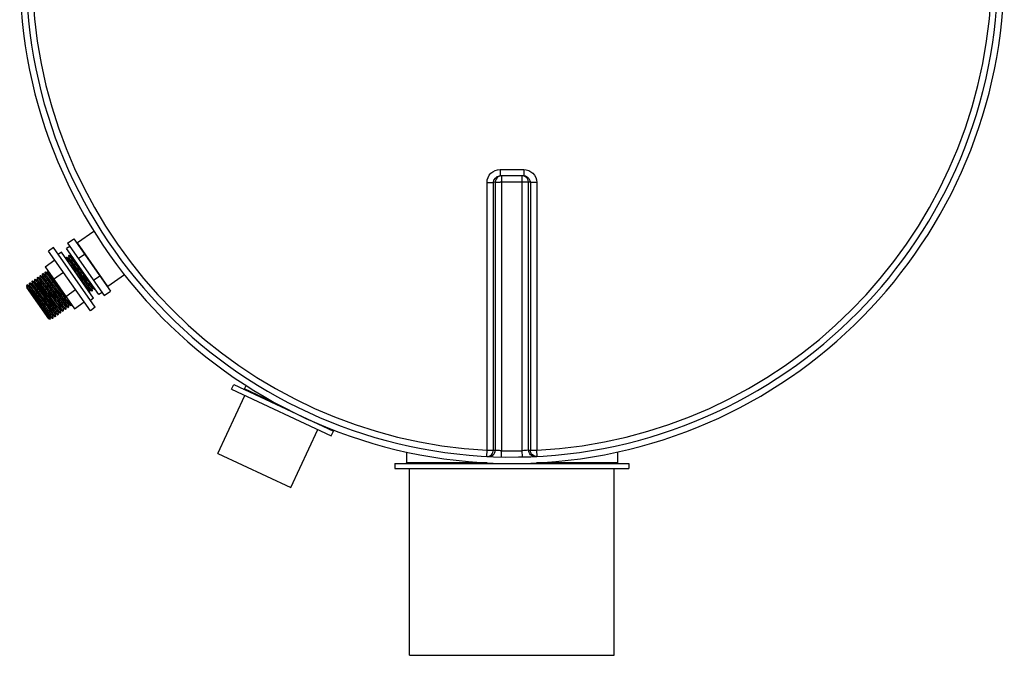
# Model space of a CAD drawing. Header units: millimetres. Extents: x 0 to 297, y 0 to 210.
# Tile 5 of 35: x 28.17 to 39.72, y 78.55 to 86. Entities that reach past the tile are written whole.
import ezdxf

# ---------------------------------------------------------------- set-up
doc = ezdxf.new("R2010")
doc.units = ezdxf.units.MM
doc.header["$LTSCALE"] = 16.335
doc.layers.get('0').update_dxf_attribs({"linetype": 'CONTINUOUS'})
doc.layers.add('01_GLOBAL', color=7, linetype='CONTINUOUS')
doc.layers.add('AXES_REF', color=7, linetype='CONTINUOUS')

msp = doc.modelspace()

# ---------------------------------------------------------------- linework, layer by layer
at = {"color": 9, "linetype": 'Continuous'}
for p, q in [((33.805, 84.242), (33.805, 84.168)), ((33.805, 84.242), (33.945, 84.242)), ((33.945, 84.242), (34.085, 84.242)), ((34.085, 84.242), (34.085, 84.168)), ((33.653, 80.951), (33.653, 84.092)), ((33.749, 84.095), (33.728, 84.093)), ((33.728, 80.953), (33.728, 84.093)), ((33.749, 84.095), (33.749, 80.952)), ((33.823, 84.168), (33.823, 80.945)), ((34.066, 84.096), (33.823, 84.096)), ((34.066, 80.945), (34.066, 84.168)), ((34.14, 80.952), (34.14, 84.095)), ((34.161, 84.093), (34.14, 84.095)), ((34.161, 84.093), (34.161, 80.953)), ((34.236, 84.092), (34.236, 80.951)), ((29.207, 82.873), (28.849, 83.383)), ((28.75, 83.202), (28.749, 83.203)), ((28.749, 83.203), (28.749, 83.203)), ((28.78, 83.224), (28.779, 83.224)), ((28.504, 83.03), (28.503, 83.031)), ((28.503, 83.031), (28.503, 83.031)), ((28.853, 83.005), (28.783, 83.099)), ((28.35, 82.923), (28.349, 82.923)), ((28.38, 82.945), (28.38, 82.945)), ((28.411, 82.966), (28.411, 82.966)), ((28.411, 82.966), (28.411, 82.966)), ((28.412, 82.966), (28.411, 82.966)), ((28.411, 82.966), (28.411, 82.966)), ((28.411, 82.966), (28.411, 82.966)), ((28.442, 82.988), (28.441, 82.988)), ((28.443, 82.987), (28.442, 82.988)), ((28.473, 83.009), (28.472, 83.009)), ((28.474, 83.008), (28.473, 83.009)), ((28.258, 82.858), (28.257, 82.859)), ((28.257, 82.859), (28.257, 82.859)), ((28.259, 82.857), (28.258, 82.858)), ((28.289, 82.879), (28.288, 82.88)), ((28.288, 82.88), (28.288, 82.88)), ((28.32, 82.901), (28.319, 82.902)), ((28.319, 82.902), (28.319, 82.902)), ((28.989, 82.83), (28.988, 82.831)), ((28.989, 82.83), (28.989, 82.83)), ((29.02, 82.852), (29.02, 82.852)), ((28.651, 82.594), (28.651, 82.594)), ((28.651, 82.594), (28.651, 82.594)), ((28.651, 82.593), (28.651, 82.594)), ((28.682, 82.615), (28.682, 82.615)), ((28.713, 82.636), (28.712, 82.637)), ((28.743, 82.658), (28.742, 82.659)), ((28.744, 82.658), (28.743, 82.658)), ((28.529, 82.507), (28.528, 82.508)), ((28.559, 82.529), (28.558, 82.53)), ((28.559, 82.529), (28.559, 82.529)), ((28.59, 82.551), (28.589, 82.551)), ((28.59, 82.55), (28.59, 82.551)), ((31.246, 81.465), (30.807, 81.67)), ((33.65, 80.878), (33.653, 80.951)), ((33.822, 80.872), (33.823, 80.945)), ((34.068, 80.872), (34.066, 80.945)), ((34.24, 80.878), (34.236, 80.951)), ((33.656, 80.803), (32.707, 80.803)), ((35.182, 80.803), (34.233, 80.803))]:
    msp.add_line(p, q, dxfattribs=at)
at = {"color": 7, "linetype": 'Continuous'}
for p, q in [((33.798, 84.168), (33.805, 84.168)), ((34.085, 84.168), (33.805, 84.168)), ((34.085, 84.168), (34.091, 84.168)), ((29.042, 83.518), (28.849, 83.383)), ((28.733, 83.379), (28.807, 83.431)), ((28.733, 83.379), (29.163, 82.765)), ((28.807, 83.431), (29.237, 82.816)), ((28.469, 83.103), (28.584, 83.183)), ((28.719, 83.19), (28.717, 83.212)), ((28.717, 83.212), (28.717, 83.212)), ((28.722, 83.215), (28.749, 83.203)), ((28.722, 83.215), (28.722, 83.215)), ((28.748, 83.233), (28.748, 83.234)), ((28.75, 83.205), (28.748, 83.233)), ((28.75, 83.204), (28.75, 83.205)), ((28.75, 83.204), (28.75, 83.204)), ((28.753, 83.237), (28.752, 83.237)), ((28.753, 83.237), (28.779, 83.224)), ((28.781, 83.226), (28.78, 83.233)), ((28.859, 83.199), (28.933, 83.251)), ((28.469, 83.103), (28.813, 82.611)), ((28.474, 83.012), (28.471, 83.04)), ((28.471, 83.04), (28.471, 83.04)), ((28.476, 83.043), (28.503, 83.031)), ((28.476, 83.043), (28.476, 83.043)), ((28.504, 83.033), (28.503, 83.054)), ((28.505, 83.032), (28.504, 83.033)), ((28.505, 83.032), (28.505, 83.032)), ((28.57, 82.959), (28.684, 83.039)), ((28.318, 82.932), (28.318, 82.933)), ((28.32, 82.904), (28.318, 82.932)), ((28.323, 82.936), (28.322, 82.936)), ((28.323, 82.936), (28.349, 82.923)), ((28.351, 82.926), (28.348, 82.954)), ((28.348, 82.954), (28.348, 82.954)), ((28.351, 82.924), (28.351, 82.926)), ((28.351, 82.924), (28.351, 82.924)), ((28.353, 82.957), (28.38, 82.945)), ((28.353, 82.957), (28.353, 82.957)), ((28.379, 82.975), (28.379, 82.976)), ((28.382, 82.947), (28.379, 82.975)), ((28.382, 82.946), (28.382, 82.947)), ((28.382, 82.946), (28.382, 82.946)), ((28.384, 82.979), (28.411, 82.966)), ((28.384, 82.979), (28.384, 82.979)), ((28.412, 82.969), (28.41, 82.997)), ((28.41, 82.997), (28.41, 82.997)), ((28.412, 82.967), (28.412, 82.969)), ((28.412, 82.967), (28.412, 82.967)), ((28.415, 83), (28.414, 83)), ((28.415, 83), (28.441, 82.988)), ((28.441, 83.018), (28.441, 83.019)), ((28.443, 82.99), (28.441, 83.018)), ((28.443, 82.989), (28.443, 82.99)), ((28.443, 82.989), (28.443, 82.989)), ((28.445, 83.022), (28.472, 83.009)), ((28.445, 83.022), (28.445, 83.022)), ((28.474, 83.011), (28.474, 83.012)), ((28.474, 83.01), (28.474, 83.011)), ((29.037, 82.945), (29.111, 82.996)), ((29.4, 83.008), (29.207, 82.873)), ((28.512, 82.492), (28.254, 82.86)), ((28.254, 82.86), (28.257, 82.859)), ((28.255, 82.86), (28.254, 82.86)), ((28.256, 82.858), (28.255, 82.86)), ((28.257, 82.879), (28.259, 82.892)), ((28.257, 82.878), (28.257, 82.879)), ((28.259, 82.861), (28.257, 82.878)), ((28.259, 82.892), (28.287, 82.853)), ((28.259, 82.86), (28.259, 82.861)), ((28.259, 82.86), (28.259, 82.86)), ((28.261, 82.893), (28.288, 82.88)), ((28.261, 82.893), (28.261, 82.893)), ((28.261, 82.893), (28.262, 82.892)), ((28.289, 82.883), (28.287, 82.911)), ((28.287, 82.911), (28.287, 82.911)), ((28.29, 82.881), (28.289, 82.883)), ((28.289, 82.881), (28.29, 82.881)), ((28.292, 82.914), (28.291, 82.914)), ((28.292, 82.914), (28.319, 82.902)), ((28.32, 82.903), (28.32, 82.904)), ((28.32, 82.903), (28.32, 82.903)), ((28.472, 82.738), (28.409, 82.823)), ((28.436, 82.842), (28.498, 82.757)), ((28.712, 82.755), (28.827, 82.835)), ((28.988, 82.829), (28.988, 82.828)), ((28.988, 82.829), (28.988, 82.829)), ((28.988, 82.828), (28.99, 82.803)), ((29.016, 82.818), (28.989, 82.83)), ((29.016, 82.818), (29.016, 82.818)), ((29.018, 82.851), (29.018, 82.85)), ((29.018, 82.85), (29.018, 82.849)), ((29.018, 82.849), (29.021, 82.821)), ((29.047, 82.839), (29.02, 82.852)), ((29.021, 82.821), (29.021, 82.821)), ((29.047, 82.839), (29.047, 82.839)), ((29.051, 82.846), (29.052, 82.843)), ((29.052, 82.843), (29.052, 82.842)), ((29.163, 82.765), (29.237, 82.816)), ((28.813, 82.611), (28.928, 82.691)), ((28.619, 82.571), (28.619, 82.569)), ((28.619, 82.571), (28.619, 82.571)), ((28.619, 82.569), (28.622, 82.541)), ((28.647, 82.559), (28.621, 82.572)), ((28.65, 82.593), (28.65, 82.592)), ((28.65, 82.592), (28.65, 82.591)), ((28.65, 82.591), (28.652, 82.563)), ((28.678, 82.581), (28.651, 82.593)), ((28.678, 82.581), (28.678, 82.581)), ((28.68, 82.614), (28.681, 82.612)), ((28.681, 82.614), (28.68, 82.614)), ((28.681, 82.612), (28.683, 82.584)), ((28.709, 82.603), (28.682, 82.615)), ((28.683, 82.584), (28.683, 82.584)), ((28.709, 82.603), (28.709, 82.602)), ((28.711, 82.636), (28.711, 82.635)), ((28.711, 82.635), (28.711, 82.634)), ((28.711, 82.634), (28.714, 82.606)), ((28.74, 82.624), (28.713, 82.636)), ((28.714, 82.606), (28.714, 82.606)), ((28.74, 82.624), (28.74, 82.624)), ((28.742, 82.657), (28.742, 82.655)), ((28.742, 82.655), (28.744, 82.627)), ((28.77, 82.646), (28.744, 82.658)), ((28.744, 82.627), (28.744, 82.627)), ((28.77, 82.646), (28.771, 82.646)), ((28.774, 82.667), (28.775, 82.649)), ((28.775, 82.649), (28.775, 82.649)), ((28.512, 82.492), (28.528, 82.489)), ((28.527, 82.506), (28.527, 82.505)), ((28.527, 82.505), (28.528, 82.49)), ((28.528, 82.49), (28.528, 82.489)), ((28.528, 82.489), (28.528, 82.489)), ((28.555, 82.495), (28.529, 82.507)), ((28.556, 82.495), (28.555, 82.495)), ((28.558, 82.528), (28.558, 82.526)), ((28.558, 82.528), (28.558, 82.528)), ((28.558, 82.526), (28.56, 82.498)), ((28.586, 82.516), (28.559, 82.529)), ((28.56, 82.498), (28.56, 82.498)), ((28.586, 82.516), (28.586, 82.516)), ((28.588, 82.55), (28.588, 82.549)), ((28.588, 82.549), (28.588, 82.548)), ((28.588, 82.548), (28.591, 82.52)), ((28.617, 82.538), (28.59, 82.55)), ((28.591, 82.52), (28.591, 82.52)), ((28.617, 82.538), (28.617, 82.538)), ((28.622, 82.541), (28.622, 82.541)), ((28.647, 82.559), (28.648, 82.559)), ((28.652, 82.563), (28.652, 82.563)), ((30.656, 81.666), (30.682, 81.72)), ((30.656, 81.666), (31.825, 81.121)), ((30.682, 81.72), (31.851, 81.175)), ((30.807, 81.67), (30.826, 81.71)), ((30.496, 80.913), (30.812, 81.593)), ((31.352, 80.514), (31.669, 81.193)), ((31.825, 81.121), (31.851, 81.175)), ((30.496, 80.913), (31.352, 80.514)), ((32.707, 80.93), (32.707, 80.803)), ((35.182, 80.93), (35.182, 80.803)), ((32.572, 80.796), (32.572, 80.736)), ((32.572, 80.796), (35.317, 80.796)), ((32.572, 80.736), (35.317, 80.736)), ((35.317, 80.796), (35.317, 80.736))]:
    msp.add_line(p, q, dxfattribs=at)
for points in [[(28.749, 83.203), (28.749, 83.203), (28.749, 83.203), (28.749, 83.203), (28.749, 83.203), (28.75, 83.203), (28.75, 83.203), (28.75, 83.204), (28.75, 83.204), (28.75, 83.204)], [(28.779, 83.224), (28.779, 83.224), (28.78, 83.224), (28.78, 83.225), (28.781, 83.225), (28.781, 83.225), (28.781, 83.225)], [(28.781, 83.225), (28.781, 83.225), (28.781, 83.226), (28.781, 83.226)], [(28.503, 83.031), (28.503, 83.031), (28.503, 83.031), (28.503, 83.031), (28.504, 83.031), (28.504, 83.031), (28.504, 83.031), (28.504, 83.032), (28.505, 83.032), (28.505, 83.032)], [(28.349, 82.923), (28.349, 82.923), (28.35, 82.923), (28.35, 82.923), (28.351, 82.924), (28.351, 82.924), (28.351, 82.924)], [(28.38, 82.945), (28.38, 82.945), (28.38, 82.945), (28.38, 82.945), (28.381, 82.945), (28.381, 82.945), (28.381, 82.945), (28.382, 82.946), (28.382, 82.946), (28.382, 82.946)], [(28.411, 82.966), (28.411, 82.966), (28.411, 82.966), (28.411, 82.966), (28.411, 82.966), (28.412, 82.967), (28.412, 82.967), (28.412, 82.967), (28.412, 82.967), (28.412, 82.967)], [(28.441, 82.988), (28.441, 82.988), (28.442, 82.988), (28.442, 82.988), (28.442, 82.988), (28.443, 82.988), (28.443, 82.988), (28.443, 82.989), (28.443, 82.989), (28.443, 82.989)], [(28.472, 83.009), (28.472, 83.009), (28.472, 83.009), (28.473, 83.009), (28.473, 83.009), (28.474, 83.01), (28.474, 83.01), (28.474, 83.01)], [(28.257, 82.859), (28.257, 82.859), (28.257, 82.859), (28.258, 82.859), (28.258, 82.859), (28.258, 82.859), (28.259, 82.859), (28.259, 82.86), (28.259, 82.86), (28.259, 82.86)], [(28.288, 82.88), (28.288, 82.88), (28.288, 82.88), (28.289, 82.88), (28.289, 82.881), (28.289, 82.881), (28.289, 82.881)], [(28.319, 82.902), (28.319, 82.902), (28.319, 82.902), (28.319, 82.902), (28.32, 82.902), (28.32, 82.902), (28.32, 82.902), (28.32, 82.903)], [(28.989, 82.83), (28.989, 82.83), (28.989, 82.83), (28.989, 82.83), (28.988, 82.83), (28.988, 82.829), (28.988, 82.829), (28.988, 82.829)], [(29.02, 82.852), (29.02, 82.852), (29.02, 82.852), (29.02, 82.852), (29.019, 82.852), (29.019, 82.851), (29.019, 82.851), (29.018, 82.851), (29.018, 82.851)], [(28.621, 82.572), (28.621, 82.572), (28.621, 82.572), (28.62, 82.572), (28.62, 82.572), (28.62, 82.572), (28.619, 82.571), (28.619, 82.571), (28.619, 82.571)], [(28.651, 82.593), (28.651, 82.593), (28.651, 82.593), (28.651, 82.594), (28.651, 82.593), (28.65, 82.593), (28.65, 82.593), (28.65, 82.593), (28.65, 82.593)], [(28.682, 82.615), (28.682, 82.615), (28.682, 82.615), (28.682, 82.615), (28.681, 82.615), (28.681, 82.615), (28.681, 82.615), (28.681, 82.614), (28.681, 82.614)], [(28.713, 82.636), (28.713, 82.636), (28.713, 82.637), (28.713, 82.637), (28.712, 82.637), (28.712, 82.636), (28.711, 82.636), (28.711, 82.636), (28.711, 82.636)], [(28.744, 82.658), (28.744, 82.658), (28.743, 82.658), (28.743, 82.658), (28.743, 82.658), (28.742, 82.658), (28.742, 82.657), (28.742, 82.657), (28.742, 82.657)], [(28.529, 82.507), (28.529, 82.507), (28.528, 82.507), (28.528, 82.507), (28.528, 82.507), (28.527, 82.507), (28.527, 82.507), (28.527, 82.506), (28.527, 82.506)], [(28.559, 82.529), (28.559, 82.529), (28.559, 82.529), (28.559, 82.529), (28.559, 82.529), (28.558, 82.529), (28.558, 82.528), (28.558, 82.528), (28.558, 82.528)], [(28.59, 82.55), (28.59, 82.55), (28.59, 82.55), (28.59, 82.551), (28.589, 82.55), (28.589, 82.55), (28.589, 82.55), (28.588, 82.55), (28.588, 82.55)]]:
    msp.add_lwpolyline(points, dxfattribs=at)
for centre, radius, start, end in [((33.945, 86.571), 5.7, 181.5077, 178.4922), ((28.854, 83.377), 0.0075, 125.0043, 215.0043), ((28.196, 82.806), 0.0793, 40.2014, 40.503), ((29.202, 82.879), 0.0075, 215.0043, 305.0043), ((30.8, 81.673), 0.0075, 245, 335), ((31.738, 81.236), 0.0075, 171.923, 245), ((32.7, 80.803), 0.0075, 270, 360), ((35.19, 80.803), 0.0075, 180, 270)]:
    msp.add_arc(centre, radius, start, end, dxfattribs=at)
at = {"color": 9, "linetype": 'Continuous'}
for centre, radius, start, end in [((33.945, 86.571), 5.627, 182.9675, 267.0325), ((33.945, 86.571), 5.627, 272.9675, 357.0325), ((33.824, 84.093), 0.077, 112.5652, 119.8139), ((33.824, 84.093), 0.077, 105.3408, 112.579), ((33.823, 77.809), 6.287, 90.0006, 90.1484), ((34.066, 77.809), 6.287, 89.8492, 89.9994), ((34.084, 84.089), 0.0787, 78.3693, 84.7148), ((34.084, 84.088), 0.0803, 72.9521, 78.38), ((28.377, 82.94), 0.00599, 52.1734, 52.7175), ((29.023, 82.856), 0.00558, 231.9417, 233.7626), ((34.226, 86.888), 6.891, 216.8583, 217.0178), ((28.685, 82.62), 0.00564, 231.9274, 233.6435), ((28.716, 82.641), 0.00557, 231.9438, 233.7809), ((28.533, 82.514), 0.00763, 230.1919, 231.8779), ((34.019, 86.569), 5.624, 267.0319, 267.2468), ((33.87, 86.569), 5.624, 272.7532, 272.9681), ((33.945, 86.567), 5.623, 268.764, 271.236)]:
    msp.add_arc(centre, radius, start, end, dxfattribs=at)
for points, knots in [([(33.653, 84.092), (33.653, 84.131), (33.686, 84.211), (33.766, 84.242), (33.805, 84.242)], [0, 0, 0, 0, 0.499825, 1, 1, 1, 1]), ([(34.085, 84.242), (34.123, 84.242), (34.203, 84.211), (34.236, 84.131), (34.236, 84.092)], [0, 0, 0, 0, 0.50046, 1, 1, 1, 1]), ([(33.653, 84.092), (33.662, 84.092), (33.687, 84.093), (33.712, 84.091), (33.728, 84.093)], [0, 0, 0, 0, 0.353802, 1, 1, 1, 1]), ([(33.749, 84.095), (33.751, 84.095), (33.77, 84.095), (33.79, 84.095), (33.807, 84.096)], [0, 0, 0, 0, 0.107786, 1, 1, 1, 1]), ([(34.14, 84.095), (34.138, 84.095), (34.119, 84.095), (34.1, 84.095), (34.082, 84.096)], [0, 0, 0, 0, 0.107786, 1, 1, 1, 1]), ([(34.236, 84.092), (34.227, 84.092), (34.202, 84.093), (34.177, 84.091), (34.161, 84.093)], [0, 0, 0, 0, 0.353802, 1, 1, 1, 1]), ([(28.988, 82.831), (28.983, 82.836), (28.972, 82.851), (28.95, 82.879), (28.919, 82.92), (28.87, 82.986), (28.811, 83.065), (28.764, 83.128), (28.743, 83.155)], [0, 0, 0, 0, 0.046871, 0.138817, 0.267538, 0.421322, 0.747044, 1, 1, 1, 1]), ([(29.019, 82.852), (29.017, 82.854), (29.012, 82.86), (29.002, 82.872), (28.988, 82.89), (28.963, 82.924), (28.925, 82.975), (28.877, 83.039), (28.83, 83.102), (28.794, 83.15), (28.773, 83.179), (28.759, 83.194), (28.757, 83.2), (28.75, 83.205), (28.75, 83.204)], [0, 0, 0, 0, 0.017997, 0.053887, 0.106394, 0.173572, 0.34146, 0.532693, 0.718935, 0.872594, 0.92981, 0.970936, 0.994475, 1, 1, 1, 1]), ([(29.018, 82.85), (29.016, 82.852), (29.011, 82.857), (29.002, 82.868), (28.99, 82.884), (28.966, 82.915), (28.931, 82.962), (28.886, 83.023), (28.84, 83.084), (28.8, 83.138), (28.771, 83.176), (28.756, 83.197), (28.75, 83.202)], [0, 0, 0, 0, 0.015695, 0.047669, 0.094916, 0.155858, 0.310235, 0.490157, 0.671548, 0.830131, 0.944697, 1, 1, 1, 1]), ([(28.844, 83.142), (28.836, 83.153), (28.821, 83.172), (28.802, 83.198), (28.789, 83.214), (28.782, 83.223), (28.78, 83.224)], [0, 0, 0, 0, 0.392689, 0.700753, 0.906921, 1, 1, 1, 1]), ([(28.805, 83.198), (28.801, 83.202), (28.795, 83.21), (28.789, 83.218), (28.784, 83.223), (28.783, 83.225), (28.781, 83.226), (28.781, 83.226)], [0, 0, 0, 0, 0.457024, 0.779367, 0.887581, 0.959719, 1, 1, 1, 1]), ([(28.675, 82.809), (28.654, 82.836), (28.624, 82.878), (28.585, 82.93), (28.558, 82.966), (28.538, 82.993), (28.518, 83.017), (28.514, 83.024), (28.504, 83.033), (28.505, 83.032)], [0, 0, 0, 0, 0.368881, 0.545202, 0.702966, 0.833463, 0.929508, 0.985853, 1, 1, 1, 1]), ([(28.428, 82.823), (28.418, 82.836), (28.4, 82.859), (28.377, 82.89), (28.361, 82.91), (28.353, 82.921), (28.35, 82.923)], [0, 0, 0, 0, 0.384863, 0.692679, 0.90243, 1, 1, 1, 1]), ([(28.43, 82.824), (28.419, 82.839), (28.401, 82.863), (28.373, 82.9), (28.365, 82.91), (28.351, 82.927), (28.351, 82.924)], [0, 0, 0, 0, 0.424863, 0.749735, 0.946732, 1, 1, 1, 1]), ([(28.649, 82.592), (28.647, 82.594), (28.642, 82.6), (28.633, 82.611), (28.62, 82.628), (28.588, 82.67), (28.548, 82.723), (28.503, 82.785), (28.468, 82.831), (28.437, 82.873), (28.411, 82.907), (28.393, 82.93), (28.384, 82.942), (28.381, 82.944)], [0, 0, 0, 0, 0.016821, 0.050105, 0.098777, 0.161187, 0.407599, 0.546515, 0.681858, 0.803231, 0.901317, 0.968599, 1, 1, 1, 1]), ([(28.651, 82.594), (28.649, 82.595), (28.644, 82.602), (28.634, 82.614), (28.62, 82.632), (28.594, 82.666), (28.556, 82.717), (28.508, 82.781), (28.462, 82.844), (28.426, 82.892), (28.404, 82.92), (28.391, 82.936), (28.388, 82.941), (28.382, 82.947), (28.382, 82.946)], [0, 0, 0, 0, 0.018051, 0.053984, 0.106525, 0.173725, 0.341625, 0.532834, 0.719031, 0.872641, 0.929837, 0.970948, 0.994478, 1, 1, 1, 1]), ([(28.682, 82.615), (28.679, 82.617), (28.674, 82.623), (28.664, 82.635), (28.65, 82.654), (28.625, 82.687), (28.587, 82.738), (28.539, 82.803), (28.493, 82.866), (28.456, 82.913), (28.435, 82.942), (28.422, 82.958), (28.419, 82.963), (28.412, 82.968), (28.412, 82.967)], [0, 0, 0, 0, 0.018007, 0.053904, 0.106418, 0.1736, 0.34149, 0.532718, 0.718952, 0.872603, 0.929815, 0.970938, 0.994476, 1, 1, 1, 1]), ([(28.68, 82.614), (28.678, 82.615), (28.673, 82.621), (28.664, 82.632), (28.651, 82.648), (28.628, 82.679), (28.593, 82.726), (28.548, 82.787), (28.502, 82.848), (28.462, 82.902), (28.432, 82.94), (28.418, 82.96), (28.412, 82.966)], [0, 0, 0, 0, 0.016027, 0.048343, 0.095927, 0.157187, 0.312083, 0.492286, 0.67364, 0.831835, 0.945678, 1, 1, 1, 1]), ([(28.712, 82.637), (28.71, 82.638), (28.705, 82.645), (28.695, 82.657), (28.681, 82.675), (28.655, 82.709), (28.618, 82.76), (28.57, 82.824), (28.523, 82.887), (28.487, 82.935), (28.466, 82.963), (28.452, 82.979), (28.449, 82.984), (28.443, 82.99), (28.443, 82.989)], [0, 0, 0, 0, 0.017995, 0.053883, 0.106389, 0.173567, 0.341454, 0.532688, 0.718931, 0.872592, 0.929809, 0.970935, 0.994475, 1, 1, 1, 1]), ([(28.71, 82.635), (28.709, 82.636), (28.704, 82.642), (28.695, 82.653), (28.683, 82.669), (28.659, 82.7), (28.624, 82.746), (28.579, 82.807), (28.533, 82.869), (28.494, 82.923), (28.464, 82.961), (28.449, 82.981), (28.443, 82.987)], [0, 0, 0, 0, 0.015371, 0.04706, 0.09407, 0.154831, 0.309018, 0.488971, 0.670569, 0.82947, 0.944386, 1, 1, 1, 1]), ([(28.742, 82.659), (28.735, 82.666), (28.719, 82.688), (28.686, 82.73), (28.644, 82.787), (28.597, 82.851), (28.551, 82.912), (28.516, 82.958), (28.496, 82.986), (28.483, 83.001), (28.48, 83.006), (28.474, 83.011), (28.474, 83.011)], [0, 0, 0, 0, 0.063192, 0.188141, 0.357117, 0.546051, 0.728018, 0.877088, 0.932384, 0.972052, 0.994709, 1, 1, 1, 1]), ([(28.742, 82.657), (28.742, 82.656), (28.736, 82.661), (28.733, 82.666), (28.72, 82.681), (28.699, 82.709), (28.664, 82.756), (28.619, 82.817), (28.571, 82.881), (28.529, 82.938), (28.497, 82.979), (28.48, 83.002), (28.474, 83.008)], [0, 0, 0, 0, 0.00539, 0.028209, 0.068084, 0.123617, 0.27319, 0.455569, 0.644675, 0.813463, 0.937806, 1, 1, 1, 1]), ([(28.712, 82.755), (28.691, 82.783), (28.648, 82.84), (28.596, 82.911), (28.556, 82.964), (28.533, 82.994), (28.516, 83.015), (28.508, 83.026), (28.504, 83.03)], [0, 0, 0, 0, 0.30548, 0.625001, 0.764338, 0.877764, 0.958011, 1, 1, 1, 1]), ([(28.988, 82.829), (28.988, 82.828), (28.981, 82.834), (28.978, 82.84), (28.963, 82.857), (28.948, 82.878), (28.927, 82.905), (28.895, 82.948), (28.87, 82.982), (28.853, 83.005)], [0, 0, 0, 0, 0.012346, 0.063887, 0.153386, 0.277283, 0.430564, 0.607001, 1, 1, 1, 1]), ([(28.528, 82.508), (28.526, 82.51), (28.52, 82.516), (28.51, 82.529), (28.496, 82.547), (28.47, 82.581), (28.433, 82.632), (28.385, 82.696), (28.338, 82.759), (28.303, 82.806), (28.281, 82.835), (28.268, 82.85), (28.265, 82.855), (28.259, 82.861), (28.259, 82.86)], [0, 0, 0, 0, 0.018945, 0.055647, 0.108794, 0.176408, 0.344545, 0.535325, 0.72072, 0.873475, 0.930314, 0.971154, 0.994522, 1, 1, 1, 1]), ([(28.527, 82.506), (28.527, 82.505), (28.521, 82.511), (28.518, 82.516), (28.505, 82.531), (28.484, 82.559), (28.449, 82.605), (28.404, 82.666), (28.356, 82.73), (28.314, 82.787), (28.282, 82.829), (28.265, 82.851), (28.259, 82.857)], [0, 0, 0, 0, 0.00536, 0.028149, 0.067996, 0.123494, 0.272937, 0.455131, 0.644097, 0.812885, 0.937418, 1, 1, 1, 1]), ([(28.558, 82.53), (28.556, 82.531), (28.551, 82.538), (28.534, 82.558), (28.505, 82.597), (28.463, 82.654), (28.415, 82.718), (28.369, 82.781), (28.333, 82.828), (28.312, 82.856), (28.299, 82.872), (28.296, 82.877), (28.289, 82.882), (28.29, 82.881)], [0, 0, 0, 0, 0.019549, 0.056708, 0.177943, 0.346087, 0.536544, 0.721439, 0.873716, 0.930382, 0.971121, 0.994466, 1, 1, 1, 1]), ([(28.557, 82.528), (28.555, 82.529), (28.551, 82.534), (28.542, 82.544), (28.53, 82.56), (28.507, 82.591), (28.472, 82.637), (28.427, 82.698), (28.381, 82.76), (28.341, 82.814), (28.311, 82.853), (28.295, 82.873), (28.289, 82.879)], [0, 0, 0, 0, 0.014653, 0.045623, 0.091945, 0.152078, 0.305287, 0.484773, 0.666529, 0.826241, 0.942557, 1, 1, 1, 1]), ([(28.589, 82.551), (28.587, 82.553), (28.581, 82.56), (28.565, 82.58), (28.536, 82.619), (28.493, 82.676), (28.445, 82.74), (28.399, 82.803), (28.364, 82.85), (28.343, 82.878), (28.329, 82.893), (28.326, 82.899), (28.32, 82.904), (28.32, 82.903)], [0, 0, 0, 0, 0.020126, 0.057764, 0.179614, 0.347907, 0.53813, 0.722554, 0.874305, 0.930742, 0.971297, 0.994518, 1, 1, 1, 1]), ([(28.588, 82.549), (28.586, 82.55), (28.582, 82.556), (28.573, 82.566), (28.561, 82.582), (28.537, 82.612), (28.503, 82.659), (28.458, 82.719), (28.412, 82.781), (28.372, 82.835), (28.341, 82.874), (28.326, 82.895), (28.32, 82.901)], [0, 0, 0, 0, 0.01456, 0.045444, 0.091692, 0.151764, 0.304897, 0.484373, 0.666177, 0.825984, 0.942425, 1, 1, 1, 1]), ([(28.618, 82.571), (28.615, 82.573), (28.608, 82.583), (28.593, 82.6), (28.573, 82.627), (28.538, 82.674), (28.489, 82.74), (28.448, 82.795), (28.428, 82.823)], [0, 0, 0, 0, 0.036169, 0.110079, 0.217626, 0.352692, 0.673346, 1, 1, 1, 1]), ([(28.621, 82.572), (28.62, 82.572), (28.618, 82.575), (28.613, 82.579), (28.608, 82.587), (28.596, 82.601), (28.578, 82.625), (28.553, 82.658), (28.524, 82.697), (28.482, 82.753), (28.451, 82.796), (28.43, 82.824)], [0, 0, 0, 0, 0.009597, 0.029446, 0.059356, 0.098901, 0.204413, 0.339689, 0.496588, 0.665702, 1, 1, 1, 1]), ([(29.018, 82.85), (29.018, 82.85), (29.018, 82.85), (29.018, 82.85), (29.018, 82.85)], [0, 0, 0, 0, 0.365752, 1, 1, 1, 1]), ([(28.619, 82.571), (28.619, 82.571), (28.619, 82.57), (28.618, 82.571), (28.618, 82.571)], [0, 0, 0, 0, 0.30386, 1, 1, 1, 1]), ([(28.65, 82.592), (28.65, 82.592), (28.649, 82.592), (28.649, 82.592), (28.649, 82.592)], [0, 0, 0, 0, 0.328654, 1, 1, 1, 1]), ([(28.68, 82.614), (28.68, 82.614), (28.68, 82.613), (28.68, 82.614), (28.68, 82.614)], [0, 0, 0, 0, 0.352937, 1, 1, 1, 1]), ([(28.711, 82.635), (28.711, 82.635), (28.711, 82.635), (28.711, 82.635), (28.71, 82.635)], [0, 0, 0, 0, 0.380356, 1, 1, 1, 1]), ([(28.558, 82.528), (28.558, 82.528), (28.557, 82.527), (28.557, 82.527), (28.557, 82.528)], [0, 0, 0, 0, 0.411921, 1, 1, 1, 1]), ([(28.588, 82.549), (28.588, 82.549), (28.588, 82.549), (28.588, 82.549), (28.588, 82.549)], [0, 0, 0, 0, 0.416311, 1, 1, 1, 1]), ([(33.65, 80.878), (33.669, 80.877), (33.711, 80.892), (33.728, 80.933), (33.728, 80.953)], [0, 0, 0, 0, 0.498501, 1, 1, 1, 1]), ([(33.653, 80.951), (33.662, 80.951), (33.687, 80.952), (33.712, 80.95), (33.728, 80.953)], [0, 0, 0, 0, 0.353705, 1, 1, 1, 1]), ([(34.161, 80.953), (34.164, 80.952), (34.189, 80.952), (34.214, 80.951), (34.236, 80.951)], [0, 0, 0, 0, 0.109199, 1, 1, 1, 1]), ([(34.24, 80.878), (34.22, 80.877), (34.178, 80.892), (34.161, 80.933), (34.161, 80.953)], [0, 0, 0, 0, 0.498597, 1, 1, 1, 1]), ([(33.671, 80.877), (33.69, 80.876), (33.732, 80.891), (33.749, 80.932), (33.749, 80.952)], [0, 0, 0, 0, 0.498599, 1, 1, 1, 1]), ([(33.823, 80.945), (33.815, 80.945), (33.79, 80.947), (33.764, 80.947), (33.749, 80.952)], [0, 0, 0, 0, 0.349353, 1, 1, 1, 1]), ([(34.14, 80.952), (34.138, 80.951), (34.113, 80.948), (34.088, 80.946), (34.066, 80.945)], [0, 0, 0, 0, 0.109901, 1, 1, 1, 1]), ([(34.218, 80.877), (34.199, 80.876), (34.157, 80.891), (34.14, 80.932), (34.14, 80.952)], [0, 0, 0, 0, 0.498599, 1, 1, 1, 1])]:
    msp.add_open_spline(points, degree=3, knots=knots, dxfattribs=at)
for points in [[(33.728, 84.093), (33.728, 84.127), (33.764, 84.165), (33.798, 84.168)], [(33.786, 84.16), (33.765, 84.147), (33.749, 84.12), (33.749, 84.095)], [(34.14, 84.095), (34.14, 84.126), (34.112, 84.162), (34.081, 84.168)], [(34.107, 84.165), (34.136, 84.156), (34.161, 84.123), (34.161, 84.093)]]:
    msp.add_open_spline(points, degree=3, dxfattribs=at)
at = {"color": 7, "linetype": 'Continuous'}
for points, knots in [([(28.717, 83.212), (28.717, 83.213), (28.719, 83.211), (28.721, 83.209), (28.725, 83.204), (28.733, 83.195), (28.746, 83.178), (28.764, 83.154), (28.786, 83.124), (28.811, 83.09), (28.838, 83.053), (28.857, 83.028), (28.867, 83.015)], [0, 0, 0, 0, 0.00536, 0.019932, 0.043862, 0.076963, 0.169368, 0.29365, 0.445051, 0.617761, 0.805135, 1, 1, 1, 1]), ([(28.871, 83.018), (28.853, 83.043), (28.826, 83.079), (28.792, 83.125), (28.77, 83.154), (28.752, 83.178), (28.738, 83.197), (28.728, 83.208), (28.724, 83.214), (28.722, 83.215)], [0, 0, 0, 0, 0.373066, 0.542573, 0.69233, 0.816898, 0.911756, 0.973479, 1, 1, 1, 1]), ([(28.748, 83.234), (28.748, 83.234), (28.75, 83.232), (28.752, 83.23), (28.756, 83.225), (28.764, 83.216), (28.776, 83.2), (28.795, 83.175), (28.817, 83.146), (28.842, 83.112), (28.869, 83.075), (28.888, 83.049), (28.897, 83.036)], [0, 0, 0, 0, 0.00536, 0.019932, 0.043862, 0.076963, 0.169368, 0.29365, 0.445051, 0.617761, 0.805135, 1, 1, 1, 1]), ([(28.902, 83.04), (28.884, 83.064), (28.857, 83.1), (28.823, 83.146), (28.801, 83.176), (28.783, 83.2), (28.769, 83.219), (28.759, 83.23), (28.755, 83.236), (28.753, 83.237)], [0, 0, 0, 0, 0.373065, 0.542572, 0.692328, 0.816899, 0.911757, 0.97348, 1, 1, 1, 1]), ([(28.471, 83.04), (28.472, 83.04), (28.473, 83.039), (28.475, 83.037), (28.479, 83.032), (28.487, 83.022), (28.5, 83.006), (28.518, 82.982), (28.54, 82.952), (28.565, 82.918), (28.593, 82.881), (28.611, 82.856), (28.621, 82.843)], [0, 0, 0, 0, 0.005359, 0.019931, 0.043862, 0.076962, 0.169368, 0.29365, 0.44505, 0.61776, 0.805135, 1, 1, 1, 1]), ([(28.625, 82.846), (28.607, 82.871), (28.581, 82.907), (28.547, 82.953), (28.525, 82.982), (28.506, 83.006), (28.492, 83.025), (28.482, 83.036), (28.478, 83.042), (28.476, 83.043)], [0, 0, 0, 0, 0.373066, 0.542573, 0.692329, 0.816899, 0.911756, 0.973479, 1, 1, 1, 1]), ([(28.897, 83.036), (28.916, 83.012), (28.942, 82.976), (28.976, 82.93), (28.998, 82.9), (29.017, 82.876), (29.031, 82.857), (29.04, 82.846), (29.045, 82.84), (29.047, 82.839)], [0, 0, 0, 0, 0.373095, 0.5426, 0.692353, 0.816913, 0.91176, 0.973479, 1, 1, 1, 1]), ([(29.052, 82.842), (29.051, 82.842), (29.05, 82.844), (29.047, 82.846), (29.043, 82.851), (29.036, 82.86), (29.023, 82.876), (29.005, 82.901), (28.983, 82.93), (28.957, 82.964), (28.93, 83.001), (28.911, 83.027), (28.902, 83.04)], [0, 0, 0, 0, 0.005356, 0.019929, 0.043856, 0.076952, 0.169347, 0.293619, 0.44501, 0.617722, 0.805109, 1, 1, 1, 1]), ([(28.318, 82.933), (28.318, 82.933), (28.32, 82.931), (28.322, 82.929), (28.326, 82.924), (28.334, 82.915), (28.346, 82.898), (28.365, 82.874), (28.387, 82.844), (28.412, 82.811), (28.439, 82.774), (28.458, 82.748), (28.467, 82.735)], [0, 0, 0, 0, 0.00536, 0.019932, 0.043862, 0.076963, 0.169368, 0.29365, 0.445051, 0.617761, 0.805135, 1, 1, 1, 1]), ([(28.409, 82.823), (28.398, 82.838), (28.378, 82.865), (28.354, 82.897), (28.339, 82.916), (28.332, 82.926), (28.326, 82.932), (28.324, 82.935), (28.323, 82.936)], [0, 0, 0, 0, 0.396603, 0.709409, 0.826913, 0.915443, 0.973414, 1, 1, 1, 1]), ([(28.348, 82.954), (28.349, 82.955), (28.352, 82.95), (28.356, 82.947), (28.364, 82.936), (28.374, 82.924), (28.387, 82.907), (28.407, 82.879), (28.424, 82.857), (28.436, 82.842)], [0, 0, 0, 0, 0.018323, 0.070332, 0.155508, 0.27223, 0.418201, 0.590509, 1, 1, 1, 1]), ([(28.503, 82.76), (28.484, 82.785), (28.458, 82.821), (28.424, 82.867), (28.402, 82.896), (28.383, 82.92), (28.369, 82.939), (28.36, 82.95), (28.355, 82.956), (28.353, 82.957)], [0, 0, 0, 0, 0.373057, 0.542561, 0.692321, 0.816895, 0.911753, 0.973478, 1, 1, 1, 1]), ([(28.379, 82.976), (28.38, 82.976), (28.381, 82.974), (28.383, 82.972), (28.387, 82.967), (28.395, 82.958), (28.408, 82.941), (28.426, 82.917), (28.448, 82.888), (28.473, 82.854), (28.501, 82.817), (28.519, 82.791), (28.529, 82.778)], [0, 0, 0, 0, 0.00536, 0.019932, 0.043862, 0.076963, 0.169368, 0.29365, 0.445051, 0.617761, 0.805135, 1, 1, 1, 1]), ([(28.533, 82.781), (28.515, 82.806), (28.489, 82.842), (28.454, 82.888), (28.433, 82.918), (28.414, 82.942), (28.4, 82.96), (28.39, 82.972), (28.386, 82.978), (28.384, 82.979)], [0, 0, 0, 0, 0.373057, 0.542564, 0.692324, 0.816896, 0.911753, 0.973478, 1, 1, 1, 1]), ([(28.41, 82.997), (28.41, 82.997), (28.412, 82.996), (28.414, 82.994), (28.418, 82.989), (28.426, 82.979), (28.438, 82.963), (28.457, 82.939), (28.479, 82.909), (28.504, 82.875), (28.531, 82.838), (28.55, 82.813), (28.56, 82.8)], [0, 0, 0, 0, 0.00536, 0.019932, 0.043862, 0.076963, 0.169368, 0.29365, 0.445051, 0.617761, 0.805135, 1, 1, 1, 1]), ([(28.564, 82.803), (28.546, 82.828), (28.519, 82.864), (28.485, 82.91), (28.463, 82.939), (28.445, 82.963), (28.431, 82.982), (28.421, 82.993), (28.417, 82.999), (28.415, 83)], [0, 0, 0, 0, 0.37306, 0.542567, 0.692326, 0.816896, 0.911753, 0.973478, 1, 1, 1, 1]), ([(28.441, 83.019), (28.441, 83.019), (28.443, 83.017), (28.445, 83.015), (28.449, 83.01), (28.456, 83.001), (28.469, 82.984), (28.487, 82.96), (28.51, 82.931), (28.535, 82.897), (28.562, 82.86), (28.581, 82.834), (28.59, 82.821)], [0, 0, 0, 0, 0.00536, 0.019932, 0.043862, 0.076963, 0.169368, 0.29365, 0.445051, 0.617761, 0.805135, 1, 1, 1, 1]), ([(28.595, 82.824), (28.577, 82.849), (28.55, 82.885), (28.516, 82.931), (28.494, 82.961), (28.476, 82.985), (28.462, 83.003), (28.452, 83.015), (28.447, 83.021), (28.445, 83.022)], [0, 0, 0, 0, 0.373063, 0.54257, 0.692329, 0.816898, 0.911755, 0.973479, 1, 1, 1, 1]), ([(28.867, 83.015), (28.885, 82.99), (28.912, 82.954), (28.946, 82.908), (28.967, 82.879), (28.986, 82.855), (29, 82.836), (29.01, 82.825), (29.014, 82.819), (29.016, 82.818)], [0, 0, 0, 0, 0.373095, 0.5426, 0.692353, 0.816913, 0.91176, 0.973479, 1, 1, 1, 1]), ([(29.021, 82.821), (29.02, 82.82), (29.019, 82.822), (29.017, 82.824), (29.013, 82.829), (29.005, 82.839), (28.992, 82.855), (28.974, 82.879), (28.952, 82.909), (28.927, 82.943), (28.899, 82.98), (28.881, 83.005), (28.871, 83.018)], [0, 0, 0, 0, 0.005356, 0.019929, 0.043855, 0.07695, 0.169345, 0.293616, 0.445006, 0.617717, 0.805107, 1, 1, 1, 1]), ([(28.257, 82.879), (28.258, 82.882), (28.268, 82.873), (28.275, 82.866), (28.283, 82.858), (28.287, 82.853)], [0, 0, 0, 0, 0.221676, 0.543307, 1, 1, 1, 1]), ([(28.388, 82.679), (28.36, 82.718), (28.322, 82.771), (28.278, 82.83), (28.263, 82.851), (28.257, 82.857)], [0, 0, 0, 0, 0.649524, 0.876666, 1, 1, 1, 1]), ([(28.262, 82.892), (28.264, 82.89), (28.27, 82.883), (28.281, 82.869), (28.296, 82.849), (28.324, 82.812), (28.365, 82.757), (28.409, 82.698), (28.445, 82.648), (28.471, 82.613), (28.495, 82.581), (28.516, 82.553), (28.533, 82.53), (28.545, 82.515), (28.552, 82.506), (28.556, 82.501), (28.558, 82.499), (28.56, 82.498), (28.56, 82.498)], [0, 0, 0, 0, 0.018813, 0.0548, 0.106712, 0.172697, 0.336997, 0.524306, 0.618276, 0.707943, 0.790085, 0.861751, 0.920368, 0.963838, 0.979389, 0.990625, 0.99747, 1, 1, 1, 1]), ([(28.287, 82.911), (28.287, 82.911), (28.289, 82.91), (28.291, 82.908), (28.295, 82.903), (28.303, 82.893), (28.316, 82.877), (28.334, 82.853), (28.356, 82.823), (28.381, 82.789), (28.408, 82.752), (28.427, 82.727), (28.437, 82.714)], [0, 0, 0, 0, 0.00536, 0.019932, 0.043862, 0.076963, 0.169368, 0.29365, 0.445051, 0.617761, 0.805135, 1, 1, 1, 1]), ([(28.555, 82.495), (28.554, 82.496), (28.551, 82.5), (28.544, 82.507), (28.534, 82.52), (28.522, 82.536), (28.506, 82.557), (28.482, 82.59), (28.447, 82.636), (28.404, 82.695), (28.35, 82.768), (28.311, 82.821), (28.287, 82.853)], [0, 0, 0, 0, 0.010329, 0.033449, 0.068894, 0.115841, 0.173177, 0.239544, 0.392876, 0.561337, 0.728988, 1, 1, 1, 1]), ([(28.441, 82.717), (28.423, 82.742), (28.396, 82.778), (28.362, 82.824), (28.34, 82.853), (28.322, 82.877), (28.308, 82.896), (28.298, 82.907), (28.294, 82.913), (28.292, 82.914)], [0, 0, 0, 0, 0.373061, 0.542564, 0.692322, 0.816896, 0.911755, 0.973479, 1, 1, 1, 1]), ([(28.56, 82.8), (28.578, 82.775), (28.604, 82.739), (28.638, 82.693), (28.66, 82.664), (28.679, 82.64), (28.693, 82.621), (28.703, 82.61), (28.707, 82.603), (28.709, 82.603)], [0, 0, 0, 0, 0.373095, 0.5426, 0.692353, 0.816913, 0.91176, 0.973479, 1, 1, 1, 1]), ([(28.714, 82.606), (28.713, 82.605), (28.712, 82.607), (28.71, 82.609), (28.706, 82.614), (28.698, 82.623), (28.685, 82.64), (28.667, 82.664), (28.645, 82.694), (28.62, 82.728), (28.592, 82.765), (28.574, 82.79), (28.564, 82.803)], [0, 0, 0, 0, 0.005356, 0.019928, 0.043854, 0.076948, 0.169343, 0.293618, 0.445008, 0.617718, 0.805108, 1, 1, 1, 1]), ([(28.59, 82.821), (28.609, 82.797), (28.635, 82.76), (28.669, 82.715), (28.691, 82.685), (28.709, 82.661), (28.723, 82.642), (28.733, 82.631), (28.738, 82.625), (28.74, 82.624)], [0, 0, 0, 0, 0.373095, 0.5426, 0.692353, 0.816913, 0.91176, 0.973479, 1, 1, 1, 1]), ([(28.744, 82.627), (28.744, 82.627), (28.742, 82.629), (28.74, 82.631), (28.736, 82.636), (28.729, 82.645), (28.716, 82.661), (28.698, 82.686), (28.675, 82.715), (28.65, 82.749), (28.623, 82.786), (28.604, 82.811), (28.595, 82.824)], [0, 0, 0, 0, 0.005356, 0.019928, 0.043854, 0.076949, 0.169344, 0.293617, 0.445006, 0.617717, 0.805107, 1, 1, 1, 1]), ([(28.621, 82.843), (28.639, 82.818), (28.666, 82.782), (28.7, 82.736), (28.722, 82.707), (28.74, 82.683), (28.754, 82.664), (28.764, 82.653), (28.768, 82.646), (28.77, 82.646)], [0, 0, 0, 0, 0.373095, 0.5426, 0.692353, 0.816913, 0.91176, 0.973479, 1, 1, 1, 1]), ([(28.775, 82.649), (28.775, 82.648), (28.773, 82.65), (28.771, 82.652), (28.767, 82.657), (28.759, 82.666), (28.747, 82.683), (28.728, 82.707), (28.706, 82.737), (28.681, 82.771), (28.654, 82.808), (28.635, 82.833), (28.625, 82.846)], [0, 0, 0, 0, 0.005356, 0.019929, 0.043855, 0.07695, 0.169346, 0.293617, 0.445007, 0.617719, 0.805108, 1, 1, 1, 1]), ([(28.437, 82.714), (28.455, 82.689), (28.482, 82.653), (28.516, 82.607), (28.537, 82.578), (28.556, 82.554), (28.57, 82.535), (28.58, 82.524), (28.584, 82.517), (28.586, 82.516)], [0, 0, 0, 0, 0.373095, 0.5426, 0.692353, 0.816913, 0.91176, 0.973479, 1, 1, 1, 1]), ([(28.591, 82.52), (28.59, 82.519), (28.589, 82.521), (28.587, 82.523), (28.583, 82.528), (28.575, 82.537), (28.562, 82.554), (28.544, 82.578), (28.522, 82.608), (28.497, 82.642), (28.469, 82.678), (28.451, 82.704), (28.441, 82.717)], [0, 0, 0, 0, 0.005357, 0.01993, 0.043857, 0.076953, 0.169348, 0.293623, 0.445016, 0.617726, 0.805109, 1, 1, 1, 1]), ([(28.467, 82.735), (28.486, 82.71), (28.512, 82.674), (28.546, 82.629), (28.568, 82.599), (28.587, 82.575), (28.601, 82.556), (28.61, 82.545), (28.615, 82.539), (28.617, 82.538)], [0, 0, 0, 0, 0.373095, 0.5426, 0.692353, 0.816913, 0.91176, 0.973479, 1, 1, 1, 1]), ([(28.622, 82.541), (28.621, 82.541), (28.62, 82.543), (28.617, 82.545), (28.613, 82.549), (28.606, 82.559), (28.593, 82.575), (28.575, 82.6), (28.553, 82.629), (28.527, 82.663), (28.5, 82.7), (28.481, 82.725), (28.472, 82.738)], [0, 0, 0, 0, 0.005357, 0.01993, 0.043857, 0.076953, 0.169349, 0.293624, 0.445018, 0.617726, 0.805109, 1, 1, 1, 1]), ([(28.498, 82.757), (28.516, 82.732), (28.543, 82.696), (28.577, 82.65), (28.599, 82.621), (28.617, 82.597), (28.631, 82.578), (28.641, 82.567), (28.645, 82.56), (28.647, 82.559)], [0, 0, 0, 0, 0.373095, 0.5426, 0.692353, 0.816913, 0.91176, 0.973479, 1, 1, 1, 1]), ([(28.652, 82.563), (28.652, 82.562), (28.65, 82.564), (28.648, 82.566), (28.644, 82.571), (28.636, 82.58), (28.624, 82.597), (28.605, 82.621), (28.583, 82.651), (28.558, 82.685), (28.531, 82.722), (28.512, 82.747), (28.503, 82.76)], [0, 0, 0, 0, 0.005357, 0.01993, 0.043856, 0.076952, 0.169349, 0.293626, 0.445019, 0.617725, 0.805109, 1, 1, 1, 1]), ([(28.529, 82.778), (28.547, 82.754), (28.574, 82.717), (28.608, 82.672), (28.63, 82.642), (28.648, 82.618), (28.662, 82.599), (28.672, 82.588), (28.676, 82.582), (28.678, 82.581)], [0, 0, 0, 0, 0.373095, 0.5426, 0.692353, 0.816913, 0.91176, 0.973479, 1, 1, 1, 1]), ([(28.683, 82.584), (28.683, 82.584), (28.681, 82.586), (28.679, 82.588), (28.675, 82.593), (28.667, 82.602), (28.654, 82.618), (28.636, 82.643), (28.614, 82.672), (28.589, 82.706), (28.562, 82.743), (28.543, 82.768), (28.533, 82.781)], [0, 0, 0, 0, 0.005357, 0.019929, 0.043855, 0.076949, 0.169345, 0.293622, 0.445013, 0.617721, 0.805108, 1, 1, 1, 1]), ([(28.388, 82.679), (28.405, 82.655), (28.431, 82.62), (28.463, 82.575), (28.484, 82.547), (28.501, 82.523), (28.513, 82.507), (28.521, 82.498), (28.524, 82.493), (28.527, 82.491), (28.528, 82.489), (28.528, 82.489)], [0, 0, 0, 0, 0.378771, 0.550524, 0.701502, 0.825966, 0.919243, 0.953063, 0.977906, 0.99357, 1, 1, 1, 1])]:
    msp.add_open_spline(points, degree=3, knots=knots, dxfattribs=at)
at = {"layer": '01_GLOBAL', "color": 7, "linetype": 'Continuous'}
msp.add_arc((33.945, 86.571), 5.775, 181.4884, 178.5116, dxfattribs=at)
at = {"layer": 'AXES_REF', "color": 7, "linetype": 'Continuous'}
for p, q in [((28.568, 83.327), (28.51, 83.287)), ((29.001, 82.587), (28.51, 83.287)), ((29.058, 82.627), (28.568, 83.327)), ((28.661, 83.273), (28.624, 83.248)), ((29.039, 82.733), (28.661, 83.273)), ((28.759, 83.342), (28.722, 83.316)), ((29.101, 82.776), (28.722, 83.316)), ((28.722, 83.215), (28.717, 83.212)), ((28.752, 83.237), (28.748, 83.234)), ((28.476, 83.043), (28.471, 83.04)), ((28.322, 82.936), (28.318, 82.933)), ((28.353, 82.957), (28.348, 82.954)), ((28.384, 82.979), (28.379, 82.976)), ((28.414, 83), (28.41, 82.997)), ((28.445, 83.022), (28.441, 83.019)), ((28.261, 82.893), (28.259, 82.892)), ((28.291, 82.914), (28.287, 82.911)), ((29.021, 82.821), (29.016, 82.818)), ((29.052, 82.842), (29.047, 82.839)), ((29.137, 82.802), (29.101, 82.776)), ((29.039, 82.733), (29.002, 82.707)), ((28.683, 82.584), (28.678, 82.581)), ((28.714, 82.606), (28.709, 82.602)), ((28.744, 82.627), (28.74, 82.624)), ((28.775, 82.649), (28.771, 82.646)), ((29.058, 82.627), (29.001, 82.587)), ((28.56, 82.498), (28.556, 82.495)), ((28.591, 82.52), (28.586, 82.516)), ((28.622, 82.541), (28.617, 82.538)), ((28.652, 82.563), (28.648, 82.559)), ((32.745, 78.546), (32.745, 80.736)), ((35.145, 78.546), (35.145, 80.736)), ((32.745, 78.546), (35.145, 78.546))]:
    msp.add_line(p, q, dxfattribs=at)

doc.saveas('drawing.dxf')
